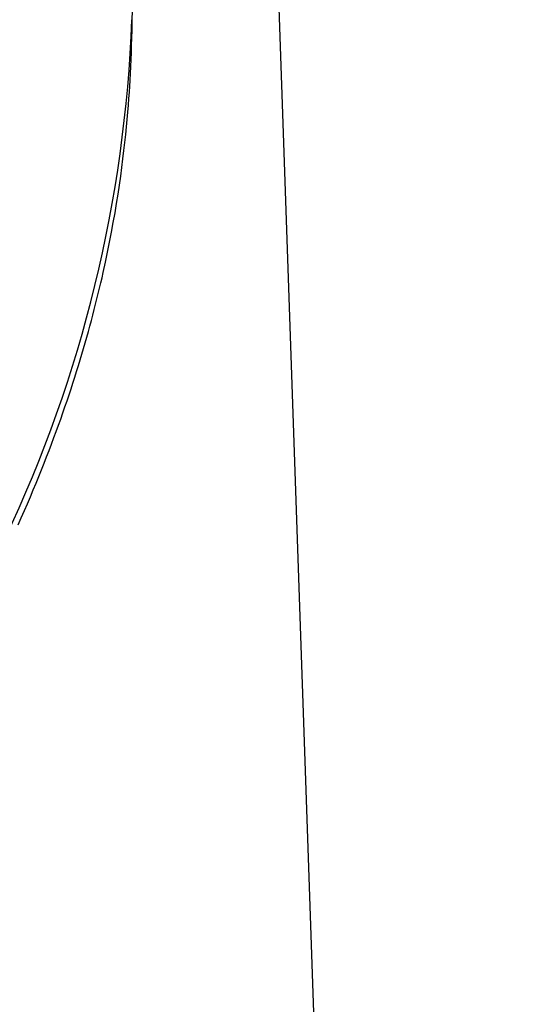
# Model space of a CAD drawing. Header units: millimetres. Extents: x 334 to 1070, y -10 to 753.
# Tile 16 of 23: x 480.42 to 486.95, y 617.96 to 630.82. Entities that reach past the tile are written whole.
import ezdxf

# ---------------------------------------------------------------- set-up
doc = ezdxf.new("R2010")
doc.units = ezdxf.units.MM
doc.header["$LTSCALE"] = 65.395
doc.layers.get('0').update_dxf_attribs({"linetype": 'CONTINUOUS'})

msp = doc.modelspace()

# ---------------------------------------------------------------- linework, layer by layer
at = {"color": 7, "linetype": 'CONTINUOUS'}
for p, q in [((481.893, 630.805), (481.895, 630.957)), ((481.891, 630.69), (481.893, 630.805)), ((481.888, 630.584), (481.891, 630.69)), ((481.885, 630.486), (481.888, 630.584)), ((481.879, 630.307), (481.882, 630.392)), ((481.882, 630.392), (481.885, 630.486)), ((481.875, 630.21), (481.879, 630.307)), ((481.865, 630.029), (481.871, 630.126)), ((481.871, 630.126), (481.875, 630.21)), ((481.861, 629.956), (481.865, 630.029)), ((481.85, 629.795), (481.856, 629.878)), ((481.856, 629.878), (481.861, 629.956)), ((481.844, 629.707), (481.85, 629.795)), ((481.828, 629.521), (481.836, 629.615)), ((481.836, 629.615), (481.844, 629.707)), ((481.819, 629.423), (481.828, 629.521)), ((481.809, 629.323), (481.819, 629.423)), ((481.785, 629.113), (481.798, 629.22)), ((481.798, 629.22), (481.809, 629.323)), ((481.772, 629.004), (481.785, 629.113)), ((481.758, 628.893), (481.772, 629.004)), ((481.742, 628.778), (481.758, 628.893)), ((481.725, 628.662), (481.742, 628.778)), ((481.707, 628.543), (481.725, 628.662)), ((481.688, 628.422), (481.707, 628.543)), ((481.668, 628.299), (481.688, 628.422)), ((481.645, 628.174), (481.668, 628.299)), ((481.622, 628.047), (481.645, 628.174)), ((481.597, 627.918), (481.622, 628.047)), ((481.571, 627.787), (481.597, 627.918)), ((481.543, 627.655), (481.571, 627.787))]:
    msp.add_line(p, q, dxfattribs=at)
for points in [[(486.948, 540.077), (482.097, 680.73), (482.096, 680.765), (482.095, 680.799)], [(480.402, 624.221), (480.444, 624.315), (480.485, 624.408), (480.524, 624.499), (480.563, 624.59), (480.6, 624.679), (480.637, 624.768), (480.673, 624.855), (480.708, 624.942), (480.742, 625.027), (480.775, 625.112), (480.807, 625.196), (480.839, 625.279), (480.87, 625.362), (480.9, 625.443), (480.929, 625.524), (480.958, 625.605), (480.986, 625.685), (481.014, 625.764), (481.041, 625.842), (481.067, 625.921), (481.093, 625.998), (481.118, 626.075), (481.142, 626.152), (481.166, 626.228), (481.19, 626.304), (481.213, 626.379), (481.235, 626.453), (481.257, 626.528), (481.278, 626.602), (481.299, 626.675), (481.32, 626.748), (481.34, 626.821), (481.359, 626.893), (481.378, 626.964), (481.397, 627.036), (481.415, 627.106), (481.432, 627.176), (481.449, 627.246), (481.466, 627.315), (481.482, 627.384), (481.498, 627.452), (481.513, 627.52), (481.543, 627.655)]]:
    msp.add_lwpolyline(points, dxfattribs=at)
at = {"color": 9, "linetype": 'CONTINUOUS'}
msp.add_arc((464.598, 631.455), 17.301, 334.6468, 357.9091, dxfattribs=at)

doc.saveas('drawing.dxf')
